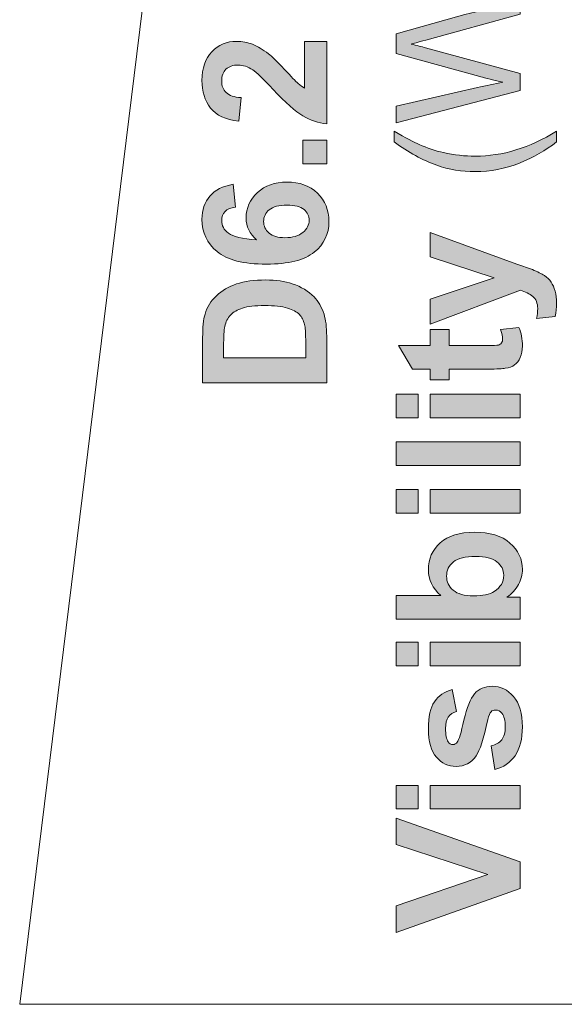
# Model space of a CAD drawing. Header units: millimetres. Extents: x 4 to 594, y -297 to -6.
# Tile 23 of 134: x 14 to 27, y -133 to -109. Entities that reach past the tile are written whole.
import ezdxf

# ---------------------------------------------------------------- set-up
doc = ezdxf.new("R2010")
doc.units = ezdxf.units.MM
doc.header["$MEASUREMENT"] = 0
doc.layers.add('Layer 1', color=7, linetype='Continuous', lineweight=0)

# ---------------------------------------------------------------- blocks, each defined once
blk = doc.blocks.new('Block_42')
at = {"layer": 'Layer 1', "true_color": 0x2c2a29, "transparency": 33554687}
h = blk.add_hatch(color=250, dxfattribs=at)
edge = h.paths.add_edge_path()
edge.add_spline(control_points=[(25.873, -110.399), (25.873, -110.399), (22.842, -111.19), (22.842, -111.19), (22.842, -111.19), (22.842, -110.777), (22.842, -110.777), (22.842, -110.777), (24.829, -110.327), (24.829, -110.327), (25.038, -110.278), (25.244, -110.235), (25.449, -110.198), (25.126, -110.119), (24.94, -110.073), (24.89, -110.059), (24.89, -110.059), (22.842, -109.492), (22.842, -109.492), (22.842, -109.492), (22.842, -109.013), (22.842, -109.013), (22.842, -109.013), (24.376, -108.583), (24.376, -108.583), (24.757, -108.477), (25.115, -108.399), (25.449, -108.348), (25.258, -108.309), (25.038, -108.258), (24.791, -108.195), (24.791, -108.195), (22.842, -107.726), (22.842, -107.726), (22.842, -107.726), (22.842, -107.327), (22.842, -107.327), (22.842, -107.327), (25.873, -108.149), (25.873, -108.149), (25.873, -108.149), (25.873, -108.536), (25.873, -108.536), (25.873, -108.536), (23.564, -109.166), (23.564, -109.166), (23.37, -109.219), (23.252, -109.251), (23.208, -109.263), (23.346, -109.297), (23.465, -109.328), (23.563, -109.354), (23.563, -109.354), (25.873, -109.984), (25.873, -109.984), (25.873, -109.984), (25.873, -110.399), (25.873, -110.399)], knot_values=[0, 0, 0, 0, 1, 1, 1, 2, 2, 2, 3, 3, 3, 4, 4, 4, 5, 5, 5, 6, 6, 6, 7, 7, 7, 8, 8, 8, 9, 9, 9, 10, 10, 10, 11, 11, 11, 12, 12, 12, 13, 13, 13, 14, 14, 14, 15, 15, 15, 16, 16, 16, 17, 17, 17, 18, 18, 18, 19, 19, 19, 19], degree=3, periodic=0)
h = blk.add_hatch(color=250, dxfattribs=at)
edge = h.paths.add_edge_path()
edge.add_spline(control_points=[(20.606, -109.197), (20.606, -109.197), (21.144, -109.197), (21.144, -109.197), (21.144, -109.197), (21.144, -111.214), (21.144, -111.214), (20.939, -111.193), (20.746, -111.127), (20.563, -111.018), (20.38, -110.909), (20.138, -110.693), (19.835, -110.371), (19.591, -110.112), (19.425, -109.953), (19.338, -109.894), (19.218, -109.816), (19.1, -109.776), (18.982, -109.776), (18.852, -109.776), (18.753, -109.81), (18.683, -109.879), (18.613, -109.948), (18.578, -110.043), (18.578, -110.164), (18.578, -110.284), (18.615, -110.379), (18.688, -110.45), (18.761, -110.521), (18.882, -110.561), (19.052, -110.573), (19.052, -110.573), (18.995, -111.147), (18.995, -111.147), (18.674, -111.113), (18.444, -111.006), (18.305, -110.826), (18.166, -110.645), (18.096, -110.42), (18.096, -110.15), (18.096, -109.853), (18.177, -109.62), (18.338, -109.451), (18.5, -109.282), (18.701, -109.197), (18.942, -109.197), (19.078, -109.197), (19.208, -109.221), (19.333, -109.27), (19.456, -109.318), (19.585, -109.395), (19.721, -109.5), (19.811, -109.57), (19.94, -109.696), (20.109, -109.878), (20.277, -110.06), (20.389, -110.176), (20.444, -110.224), (20.499, -110.273), (20.554, -110.312), (20.606, -110.342), (20.606, -110.342), (20.606, -109.197), (20.606, -109.197)], knot_values=[0, 0, 0, 0, 1, 1, 1, 2, 2, 2, 3, 3, 3, 4, 4, 4, 5, 5, 5, 6, 6, 6, 7, 7, 7, 8, 8, 8, 9, 9, 9, 10, 10, 10, 11, 11, 11, 12, 12, 12, 13, 13, 13, 14, 14, 14, 15, 15, 15, 16, 16, 16, 17, 17, 17, 18, 18, 18, 19, 19, 19, 20, 20, 20, 21, 21, 21, 21], degree=3, periodic=0)
for points in [[(21.144, -112.186), (20.564, -112.186), (20.564, -111.612), (21.144, -111.612)], [(25.873, -119.559), (22.842, -119.559), (22.842, -118.985), (25.873, -118.985)], [(25.873, -129.898), (22.842, -130.973), (22.842, -130.316), (25.086, -129.553), (22.842, -128.821), (22.842, -128.175), (25.873, -129.244)]]:
    blk.add_hatch(color=250, dxfattribs=at).paths.add_polyline_path(points)
h = blk.add_hatch(color=250, dxfattribs=at)
edge = h.paths.add_edge_path()
edge.add_spline(control_points=[(26.762, -111.655), (26.503, -111.858), (26.2, -112.03), (25.853, -112.17), (25.506, -112.311), (25.146, -112.381), (24.774, -112.381), (24.446, -112.381), (24.132, -112.328), (23.833, -112.223), (23.484, -112.1), (23.137, -111.911), (22.791, -111.655), (22.791, -111.655), (22.791, -111.391), (22.791, -111.391), (23.078, -111.556), (23.282, -111.666), (23.405, -111.719), (23.595, -111.802), (23.793, -111.868), (24, -111.915), (24.257, -111.974), (24.516, -112.003), (24.777, -112.003), (25.439, -112.003), (26.101, -111.799), (26.762, -111.391), (26.762, -111.391), (26.762, -111.655), (26.762, -111.655)], knot_values=[0, 0, 0, 0, 1, 1, 1, 2, 2, 2, 3, 3, 3, 4, 4, 4, 5, 5, 5, 6, 6, 6, 7, 7, 7, 8, 8, 8, 9, 9, 9, 10, 10, 10, 10], degree=3, periodic=0)
h = blk.add_hatch(color=250, dxfattribs=at)
edge = h.paths.add_edge_path()
edge.add_spline(control_points=[(20.123, -113.995), (20.313, -113.995), (20.459, -113.951), (20.562, -113.865), (20.665, -113.779), (20.716, -113.682), (20.716, -113.57), (20.716, -113.464), (20.674, -113.375), (20.59, -113.304), (20.505, -113.234), (20.367, -113.198), (20.175, -113.198), (19.977, -113.198), (19.833, -113.236), (19.74, -113.312), (19.649, -113.389), (19.603, -113.485), (19.603, -113.599), (19.603, -113.71), (19.646, -113.803), (19.735, -113.88), (19.822, -113.956), (19.952, -113.995), (20.123, -113.995)], knot_values=[0, 0, 0, 0, 1, 1, 1, 2, 2, 2, 3, 3, 3, 4, 4, 4, 5, 5, 5, 6, 6, 6, 7, 7, 7, 8, 8, 8, 8], degree=3, periodic=0)
edge = h.paths.add_edge_path()
edge.add_spline(control_points=[(18.855, -112.69), (18.855, -112.69), (18.917, -113.248), (18.917, -113.248), (18.801, -113.262), (18.716, -113.297), (18.661, -113.355), (18.606, -113.412), (18.578, -113.486), (18.578, -113.577), (18.578, -113.699), (18.633, -113.802), (18.743, -113.886), (18.853, -113.97), (19.083, -114.022), (19.431, -114.044), (19.261, -113.9), (19.175, -113.723), (19.175, -113.51), (19.175, -113.27), (19.268, -113.064), (19.452, -112.892), (19.638, -112.721), (19.877, -112.636), (20.169, -112.636), (20.48, -112.636), (20.729, -112.726), (20.917, -112.906), (21.105, -113.087), (21.199, -113.318), (21.199, -113.6), (21.199, -113.903), (21.079, -114.153), (20.841, -114.348), (20.603, -114.543), (20.212, -114.641), (19.669, -114.641), (19.112, -114.641), (18.711, -114.538), (18.465, -114.335), (18.218, -114.132), (18.096, -113.868), (18.096, -113.543), (18.096, -113.315), (18.161, -113.126), (18.29, -112.976), (18.42, -112.827), (18.608, -112.732), (18.855, -112.69), (18.855, -112.69), (18.855, -112.69), (18.855, -112.69)], knot_values=[0, 0, 0, 0, 1, 1, 1, 2, 2, 2, 3, 3, 3, 4, 4, 4, 5, 5, 5, 6, 6, 6, 7, 7, 7, 8, 8, 8, 9, 9, 9, 10, 10, 10, 11, 11, 11, 12, 12, 12, 13, 13, 13, 14, 14, 14, 15, 15, 15, 16, 16, 16, 17, 17, 17, 17], degree=3, periodic=0)
h = blk.add_hatch(color=250, dxfattribs=at)
edge = h.paths.add_edge_path()
edge.add_spline(control_points=[(23.676, -116.109), (23.676, -116.109), (23.676, -115.497), (23.676, -115.497), (23.676, -115.497), (25.234, -114.975), (25.234, -114.975), (25.234, -114.975), (23.676, -114.465), (23.676, -114.465), (23.676, -114.465), (23.676, -113.869), (23.676, -113.869), (23.676, -113.869), (25.79, -114.637), (25.79, -114.637), (25.79, -114.637), (26.172, -114.775), (26.172, -114.775), (26.3, -114.826), (26.397, -114.875), (26.465, -114.921), (26.532, -114.966), (26.587, -115.019), (26.629, -115.079), (26.671, -115.138), (26.703, -115.212), (26.727, -115.299), (26.75, -115.386), (26.762, -115.484), (26.762, -115.594), (26.762, -115.704), (26.75, -115.813), (26.727, -115.92), (26.727, -115.92), (26.274, -115.971), (26.274, -115.971), (26.291, -115.881), (26.301, -115.799), (26.301, -115.726), (26.301, -115.592), (26.261, -115.493), (26.181, -115.428), (26.102, -115.364), (26, -115.314), (25.877, -115.28), (25.877, -115.28), (23.676, -116.109), (23.676, -116.109)], knot_values=[0, 0, 0, 0, 1, 1, 1, 2, 2, 2, 3, 3, 3, 4, 4, 4, 5, 5, 5, 6, 6, 6, 7, 7, 7, 8, 8, 8, 9, 9, 9, 10, 10, 10, 11, 11, 11, 12, 12, 12, 13, 13, 13, 14, 14, 14, 15, 15, 15, 16, 16, 16, 16], degree=3, periodic=0)
h = blk.add_hatch(color=250, dxfattribs=at)
edge = h.paths.add_edge_path()
edge.add_spline(control_points=[(18.625, -116.931), (18.625, -116.931), (20.631, -116.931), (20.631, -116.931), (20.631, -116.931), (20.631, -116.48), (20.631, -116.48), (20.631, -116.312), (20.622, -116.19), (20.603, -116.115), (20.578, -116.017), (20.535, -115.936), (20.476, -115.871), (20.417, -115.806), (20.32, -115.754), (20.184, -115.713), (20.049, -115.672), (19.863, -115.652), (19.629, -115.652), (19.395, -115.652), (19.215, -115.672), (19.09, -115.713), (18.964, -115.754), (18.867, -115.811), (18.796, -115.885), (18.726, -115.958), (18.678, -116.051), (18.654, -116.164), (18.635, -116.248), (18.625, -116.414), (18.625, -116.66), (18.625, -116.66), (18.625, -116.931), (18.625, -116.931)], knot_values=[0, 0, 0, 0, 1, 1, 1, 2, 2, 2, 3, 3, 3, 4, 4, 4, 5, 5, 5, 6, 6, 6, 7, 7, 7, 8, 8, 8, 9, 9, 9, 10, 10, 10, 11, 11, 11, 11], degree=3, periodic=0)
edge = h.paths.add_edge_path()
edge.add_spline(control_points=[(18.113, -117.539), (18.113, -117.539), (18.113, -116.433), (18.113, -116.433), (18.113, -116.184), (18.132, -115.994), (18.171, -115.863), (18.223, -115.688), (18.316, -115.537), (18.45, -115.412), (18.583, -115.286), (18.747, -115.191), (18.941, -115.125), (19.134, -115.06), (19.373, -115.027), (19.657, -115.027), (19.907, -115.027), (20.121, -115.058), (20.302, -115.119), (20.523, -115.194), (20.701, -115.301), (20.837, -115.44), (20.941, -115.545), (21.022, -115.687), (21.079, -115.865), (21.122, -115.999), (21.144, -116.177), (21.144, -116.4), (21.144, -116.4), (21.144, -117.539), (21.144, -117.539), (21.144, -117.539), (18.113, -117.539), (18.113, -117.539), (18.113, -117.539), (18.113, -117.539), (18.113, -117.539)], knot_values=[0, 0, 0, 0, 1, 1, 1, 2, 2, 2, 3, 3, 3, 4, 4, 4, 5, 5, 5, 6, 6, 6, 7, 7, 7, 8, 8, 8, 9, 9, 9, 10, 10, 10, 11, 11, 11, 12, 12, 12, 12], degree=3, periodic=0)
h = blk.add_hatch(color=250, dxfattribs=at)
edge = h.paths.add_edge_path()
edge.add_spline(control_points=[(23.676, -116.235), (23.676, -116.235), (24.137, -116.235), (24.137, -116.235), (24.137, -116.235), (24.137, -116.629), (24.137, -116.629), (24.137, -116.629), (25.027, -116.629), (25.027, -116.629), (25.208, -116.629), (25.313, -116.625), (25.342, -116.618), (25.372, -116.61), (25.397, -116.593), (25.416, -116.566), (25.435, -116.54), (25.445, -116.507), (25.445, -116.469), (25.445, -116.415), (25.427, -116.338), (25.39, -116.237), (25.39, -116.237), (25.841, -116.189), (25.841, -116.189), (25.899, -116.322), (25.928, -116.473), (25.928, -116.642), (25.928, -116.746), (25.91, -116.839), (25.875, -116.922), (25.84, -117.005), (25.794, -117.066), (25.738, -117.104), (25.682, -117.144), (25.606, -117.17), (25.51, -117.185), (25.443, -117.197), (25.306, -117.204), (25.099, -117.204), (25.099, -117.204), (24.137, -117.204), (24.137, -117.204), (24.137, -117.204), (24.137, -117.468), (24.137, -117.468), (24.137, -117.468), (23.676, -117.468), (23.676, -117.468), (23.676, -117.468), (23.676, -117.204), (23.676, -117.204), (23.676, -117.204), (23.24, -117.204), (23.24, -117.204), (23.24, -117.204), (22.897, -116.629), (22.897, -116.629), (22.897, -116.629), (23.676, -116.629), (23.676, -116.629), (23.676, -116.629), (23.676, -116.235), (23.676, -116.235)], knot_values=[0, 0, 0, 0, 1, 1, 1, 2, 2, 2, 3, 3, 3, 4, 4, 4, 5, 5, 5, 6, 6, 6, 7, 7, 7, 8, 8, 8, 9, 9, 9, 10, 10, 10, 11, 11, 11, 12, 12, 12, 13, 13, 13, 14, 14, 14, 15, 15, 15, 16, 16, 16, 17, 17, 17, 18, 18, 18, 19, 19, 19, 20, 20, 20, 21, 21, 21, 21], degree=3, periodic=0)
h = blk.add_hatch(color=250, dxfattribs=at)
edge = h.paths.add_edge_path()
edge.add_spline(control_points=[(25.873, -118.394), (25.873, -118.394), (23.676, -118.394), (23.676, -118.394), (23.676, -118.394), (23.676, -117.819), (23.676, -117.819), (23.676, -117.819), (25.873, -117.819), (25.873, -117.819), (25.873, -117.819), (25.873, -118.394), (25.873, -118.394)], knot_values=[0, 0, 0, 0, 1, 1, 1, 2, 2, 2, 3, 3, 3, 4, 4, 4, 4], degree=3, periodic=0)
edge = h.paths.add_edge_path()
edge.add_spline(control_points=[(23.38, -118.394), (23.38, -118.394), (22.842, -118.394), (22.842, -118.394), (22.842, -118.394), (22.842, -117.819), (22.842, -117.819), (22.842, -117.819), (23.38, -117.819), (23.38, -117.819), (23.38, -117.819), (23.38, -118.394), (23.38, -118.394), (23.38, -118.394), (23.38, -118.394), (23.38, -118.394)], knot_values=[0, 0, 0, 0, 1, 1, 1, 2, 2, 2, 3, 3, 3, 4, 4, 4, 5, 5, 5, 5], degree=3, periodic=0)
h = blk.add_hatch(color=250, dxfattribs=at)
edge = h.paths.add_edge_path()
edge.add_spline(control_points=[(25.873, -120.724), (25.873, -120.724), (23.676, -120.724), (23.676, -120.724), (23.676, -120.724), (23.676, -120.15), (23.676, -120.15), (23.676, -120.15), (25.873, -120.15), (25.873, -120.15), (25.873, -120.15), (25.873, -120.724), (25.873, -120.724)], knot_values=[0, 0, 0, 0, 1, 1, 1, 2, 2, 2, 3, 3, 3, 4, 4, 4, 4], degree=3, periodic=0)
edge = h.paths.add_edge_path()
edge.add_spline(control_points=[(23.38, -120.724), (23.38, -120.724), (22.842, -120.724), (22.842, -120.724), (22.842, -120.724), (22.842, -120.15), (22.842, -120.15), (22.842, -120.15), (23.38, -120.15), (23.38, -120.15), (23.38, -120.15), (23.38, -120.724), (23.38, -120.724), (23.38, -120.724), (23.38, -120.724), (23.38, -120.724)], knot_values=[0, 0, 0, 0, 1, 1, 1, 2, 2, 2, 3, 3, 3, 4, 4, 4, 5, 5, 5, 5], degree=3, periodic=0)
h = blk.add_hatch(color=250, dxfattribs=at)
edge = h.paths.add_edge_path()
edge.add_spline(control_points=[(24.732, -122.745), (24.96, -122.745), (25.129, -122.709), (25.238, -122.638), (25.393, -122.538), (25.471, -122.406), (25.471, -122.24), (25.471, -122.113), (25.416, -122.005), (25.306, -121.915), (25.196, -121.825), (25.022, -121.78), (24.786, -121.78), (24.534, -121.78), (24.352, -121.826), (24.241, -121.916), (24.13, -122.006), (24.074, -122.122), (24.074, -122.263), (24.074, -122.401), (24.128, -122.516), (24.237, -122.607), (24.345, -122.699), (24.511, -122.745), (24.732, -122.745)], knot_values=[0, 0, 0, 0, 1, 1, 1, 2, 2, 2, 3, 3, 3, 4, 4, 4, 5, 5, 5, 6, 6, 6, 7, 7, 7, 8, 8, 8, 8], degree=3, periodic=0)
edge = h.paths.add_edge_path()
edge.add_spline(control_points=[(25.873, -123.311), (25.873, -123.311), (22.842, -123.311), (22.842, -123.311), (22.842, -123.311), (22.842, -122.737), (22.842, -122.737), (22.842, -122.737), (23.935, -122.737), (23.935, -122.737), (23.732, -122.559), (23.629, -122.349), (23.629, -122.106), (23.629, -121.841), (23.726, -121.622), (23.92, -121.449), (24.114, -121.276), (24.393, -121.189), (24.756, -121.189), (25.131, -121.189), (25.421, -121.277), (25.624, -121.454), (25.826, -121.631), (25.928, -121.846), (25.928, -122.098), (25.928, -122.223), (25.896, -122.345), (25.831, -122.466), (25.766, -122.587), (25.673, -122.691), (25.551, -122.779), (25.551, -122.779), (25.873, -122.779), (25.873, -122.779), (25.873, -122.779), (25.873, -123.311), (25.873, -123.311), (25.873, -123.311), (25.873, -123.311), (25.873, -123.311)], knot_values=[0, 0, 0, 0, 1, 1, 1, 2, 2, 2, 3, 3, 3, 4, 4, 4, 5, 5, 5, 6, 6, 6, 7, 7, 7, 8, 8, 8, 9, 9, 9, 10, 10, 10, 11, 11, 11, 12, 12, 12, 13, 13, 13, 13], degree=3, periodic=0)
h = blk.add_hatch(color=250, dxfattribs=at)
edge = h.paths.add_edge_path()
edge.add_spline(control_points=[(25.873, -124.451), (25.873, -124.451), (23.676, -124.451), (23.676, -124.451), (23.676, -124.451), (23.676, -123.877), (23.676, -123.877), (23.676, -123.877), (25.873, -123.877), (25.873, -123.877), (25.873, -123.877), (25.873, -124.451), (25.873, -124.451)], knot_values=[0, 0, 0, 0, 1, 1, 1, 2, 2, 2, 3, 3, 3, 4, 4, 4, 4], degree=3, periodic=0)
edge = h.paths.add_edge_path()
edge.add_spline(control_points=[(23.38, -124.451), (23.38, -124.451), (22.842, -124.451), (22.842, -124.451), (22.842, -124.451), (22.842, -123.877), (22.842, -123.877), (22.842, -123.877), (23.38, -123.877), (23.38, -123.877), (23.38, -123.877), (23.38, -124.451), (23.38, -124.451), (23.38, -124.451), (23.38, -124.451), (23.38, -124.451)], knot_values=[0, 0, 0, 0, 1, 1, 1, 2, 2, 2, 3, 3, 3, 4, 4, 4, 5, 5, 5, 5], degree=3, periodic=0)
h = blk.add_hatch(color=250, dxfattribs=at)
edge = h.paths.add_edge_path()
edge.add_spline(control_points=[(25.255, -126.989), (25.255, -126.989), (25.166, -126.41), (25.166, -126.41), (25.278, -126.386), (25.363, -126.336), (25.421, -126.261), (25.48, -126.186), (25.509, -126.081), (25.509, -125.946), (25.509, -125.797), (25.481, -125.685), (25.426, -125.61), (25.388, -125.559), (25.335, -125.534), (25.27, -125.534), (25.227, -125.534), (25.19, -125.548), (25.161, -125.575), (25.134, -125.604), (25.107, -125.668), (25.084, -125.767), (24.98, -126.232), (24.886, -126.527), (24.801, -126.651), (24.681, -126.824), (24.516, -126.91), (24.305, -126.91), (24.114, -126.91), (23.954, -126.835), (23.824, -126.686), (23.694, -126.537), (23.629, -126.306), (23.629, -125.994), (23.629, -125.696), (23.679, -125.475), (23.777, -125.33), (23.876, -125.185), (24.021, -125.085), (24.213, -125.031), (24.213, -125.031), (24.315, -125.572), (24.315, -125.572), (24.229, -125.595), (24.163, -125.639), (24.117, -125.705), (24.071, -125.769), (24.048, -125.862), (24.048, -125.983), (24.048, -126.136), (24.07, -126.245), (24.113, -126.311), (24.143, -126.355), (24.182, -126.377), (24.23, -126.377), (24.272, -126.377), (24.307, -126.358), (24.336, -126.32), (24.375, -126.267), (24.429, -126.088), (24.5, -125.78), (24.571, -125.472), (24.657, -125.258), (24.759, -125.136), (24.862, -125.015), (25.007, -124.955), (25.191, -124.955), (25.392, -124.955), (25.566, -125.038), (25.711, -125.206), (25.855, -125.372), (25.928, -125.619), (25.928, -125.946), (25.928, -126.242), (25.867, -126.477), (25.747, -126.65), (25.626, -126.823), (25.462, -126.936), (25.255, -126.989)], knot_values=[0, 0, 0, 0, 1, 1, 1, 2, 2, 2, 3, 3, 3, 4, 4, 4, 5, 5, 5, 6, 6, 6, 7, 7, 7, 8, 8, 8, 9, 9, 9, 10, 10, 10, 11, 11, 11, 12, 12, 12, 13, 13, 13, 14, 14, 14, 15, 15, 15, 16, 16, 16, 17, 17, 17, 18, 18, 18, 19, 19, 19, 20, 20, 20, 21, 21, 21, 22, 22, 22, 23, 23, 23, 24, 24, 24, 25, 25, 25, 26, 26, 26, 26], degree=3, periodic=0)
h = blk.add_hatch(color=250, dxfattribs=at)
edge = h.paths.add_edge_path()
edge.add_spline(control_points=[(25.873, -127.949), (25.873, -127.949), (23.676, -127.949), (23.676, -127.949), (23.676, -127.949), (23.676, -127.374), (23.676, -127.374), (23.676, -127.374), (25.873, -127.374), (25.873, -127.374), (25.873, -127.374), (25.873, -127.949), (25.873, -127.949)], knot_values=[0, 0, 0, 0, 1, 1, 1, 2, 2, 2, 3, 3, 3, 4, 4, 4, 4], degree=3, periodic=0)
edge = h.paths.add_edge_path()
edge.add_spline(control_points=[(23.38, -127.949), (23.38, -127.949), (22.842, -127.949), (22.842, -127.949), (22.842, -127.949), (22.842, -127.374), (22.842, -127.374), (22.842, -127.374), (23.38, -127.374), (23.38, -127.374), (23.38, -127.374), (23.38, -127.949), (23.38, -127.949), (23.38, -127.949), (23.38, -127.949), (23.38, -127.949)], knot_values=[0, 0, 0, 0, 1, 1, 1, 2, 2, 2, 3, 3, 3, 4, 4, 4, 5, 5, 5, 5], degree=3, periodic=0)
at = {"layer": 'Layer 1'}
for points in [[(21.144, -112.186), (20.564, -112.186), (20.564, -111.612), (21.144, -111.612)], [(25.873, -119.559), (22.842, -119.559), (22.842, -118.985), (25.873, -118.985)], [(25.873, -129.898), (22.842, -130.973), (22.842, -130.316), (25.086, -129.553), (22.842, -128.821), (22.842, -128.175), (25.873, -129.244)]]:
    blk.add_lwpolyline(points, close=True, dxfattribs=at)
at = {"layer": 'Layer 1', "color": 240, "lineweight": 0, "true_color": 0xed2224}
for points in [[(19.034, -88.926), (19.034, -88.926), (13.641, -132.724), (13.641, -132.724)], [(13.641, -132.724), (13.641, -132.724), (43.641, -132.724), (43.641, -132.724)]]:
    blk.add_open_spline(points, degree=3, dxfattribs=at)
at = {"layer": 'Layer 1'}
for points, knots in [([(25.873, -110.399), (25.873, -110.399), (22.842, -111.19), (22.842, -111.19), (22.842, -111.19), (22.842, -110.777), (22.842, -110.777), (22.842, -110.777), (24.829, -110.327), (24.829, -110.327), (25.038, -110.278), (25.244, -110.235), (25.449, -110.198), (25.126, -110.119), (24.94, -110.073), (24.89, -110.059), (24.89, -110.059), (22.842, -109.492), (22.842, -109.492), (22.842, -109.492), (22.842, -109.013), (22.842, -109.013), (22.842, -109.013), (24.376, -108.583), (24.376, -108.583), (24.757, -108.477), (25.115, -108.399), (25.449, -108.348), (25.258, -108.309), (25.038, -108.258), (24.791, -108.195), (24.791, -108.195), (22.842, -107.726), (22.842, -107.726), (22.842, -107.726), (22.842, -107.327), (22.842, -107.327), (22.842, -107.327), (25.873, -108.149), (25.873, -108.149), (25.873, -108.149), (25.873, -108.536), (25.873, -108.536), (25.873, -108.536), (23.564, -109.166), (23.564, -109.166), (23.37, -109.219), (23.252, -109.251), (23.208, -109.263), (23.346, -109.297), (23.465, -109.328), (23.563, -109.354), (23.563, -109.354), (25.873, -109.984), (25.873, -109.984), (25.873, -109.984), (25.873, -110.399), (25.873, -110.399)], [0, 0, 0, 0, 1, 1, 1, 2, 2, 2, 3, 3, 3, 4, 4, 4, 5, 5, 5, 6, 6, 6, 7, 7, 7, 8, 8, 8, 9, 9, 9, 10, 10, 10, 11, 11, 11, 12, 12, 12, 13, 13, 13, 14, 14, 14, 15, 15, 15, 16, 16, 16, 17, 17, 17, 18, 18, 18, 19, 19, 19, 19]), ([(20.606, -109.197), (20.606, -109.197), (21.144, -109.197), (21.144, -109.197), (21.144, -109.197), (21.144, -111.214), (21.144, -111.214), (20.939, -111.193), (20.746, -111.127), (20.563, -111.018), (20.38, -110.909), (20.138, -110.693), (19.835, -110.371), (19.591, -110.112), (19.425, -109.953), (19.338, -109.894), (19.218, -109.816), (19.1, -109.776), (18.982, -109.776), (18.852, -109.776), (18.753, -109.81), (18.683, -109.879), (18.613, -109.948), (18.578, -110.043), (18.578, -110.164), (18.578, -110.284), (18.615, -110.379), (18.688, -110.45), (18.761, -110.521), (18.882, -110.561), (19.052, -110.573), (19.052, -110.573), (18.995, -111.147), (18.995, -111.147), (18.674, -111.113), (18.444, -111.006), (18.305, -110.826), (18.166, -110.645), (18.096, -110.42), (18.096, -110.15), (18.096, -109.853), (18.177, -109.62), (18.338, -109.451), (18.5, -109.282), (18.701, -109.197), (18.942, -109.197), (19.078, -109.197), (19.208, -109.221), (19.333, -109.27), (19.456, -109.318), (19.585, -109.395), (19.721, -109.5), (19.811, -109.57), (19.94, -109.696), (20.109, -109.878), (20.277, -110.06), (20.389, -110.176), (20.444, -110.224), (20.499, -110.273), (20.554, -110.312), (20.606, -110.342), (20.606, -110.342), (20.606, -109.197), (20.606, -109.197)], [0, 0, 0, 0, 1, 1, 1, 2, 2, 2, 3, 3, 3, 4, 4, 4, 5, 5, 5, 6, 6, 6, 7, 7, 7, 8, 8, 8, 9, 9, 9, 10, 10, 10, 11, 11, 11, 12, 12, 12, 13, 13, 13, 14, 14, 14, 15, 15, 15, 16, 16, 16, 17, 17, 17, 18, 18, 18, 19, 19, 19, 20, 20, 20, 21, 21, 21, 21]), ([(26.762, -111.655), (26.503, -111.858), (26.2, -112.03), (25.853, -112.17), (25.506, -112.311), (25.146, -112.381), (24.774, -112.381), (24.446, -112.381), (24.132, -112.328), (23.833, -112.223), (23.484, -112.1), (23.137, -111.911), (22.791, -111.655), (22.791, -111.655), (22.791, -111.391), (22.791, -111.391), (23.078, -111.556), (23.282, -111.666), (23.405, -111.719), (23.595, -111.802), (23.793, -111.868), (24, -111.915), (24.257, -111.974), (24.516, -112.003), (24.777, -112.003), (25.439, -112.003), (26.101, -111.799), (26.762, -111.391), (26.762, -111.391), (26.762, -111.655), (26.762, -111.655)], [0, 0, 0, 0, 1, 1, 1, 2, 2, 2, 3, 3, 3, 4, 4, 4, 5, 5, 5, 6, 6, 6, 7, 7, 7, 8, 8, 8, 9, 9, 9, 10, 10, 10, 10]), ([(18.855, -112.69), (18.855, -112.69), (18.917, -113.248), (18.917, -113.248), (18.801, -113.262), (18.716, -113.297), (18.661, -113.355), (18.606, -113.412), (18.578, -113.486), (18.578, -113.577), (18.578, -113.699), (18.633, -113.802), (18.743, -113.886), (18.853, -113.97), (19.083, -114.022), (19.431, -114.044), (19.261, -113.9), (19.175, -113.723), (19.175, -113.51), (19.175, -113.27), (19.268, -113.064), (19.452, -112.892), (19.638, -112.721), (19.877, -112.636), (20.169, -112.636), (20.48, -112.636), (20.729, -112.726), (20.917, -112.906), (21.105, -113.087), (21.199, -113.318), (21.199, -113.6), (21.199, -113.903), (21.079, -114.153), (20.841, -114.348), (20.603, -114.543), (20.212, -114.641), (19.669, -114.641), (19.112, -114.641), (18.711, -114.538), (18.465, -114.335), (18.218, -114.132), (18.096, -113.868), (18.096, -113.543), (18.096, -113.315), (18.161, -113.126), (18.29, -112.976), (18.42, -112.827), (18.608, -112.732), (18.855, -112.69), (18.855, -112.69), (18.855, -112.69), (18.855, -112.69)], [0, 0, 0, 0, 1, 1, 1, 2, 2, 2, 3, 3, 3, 4, 4, 4, 5, 5, 5, 6, 6, 6, 7, 7, 7, 8, 8, 8, 9, 9, 9, 10, 10, 10, 11, 11, 11, 12, 12, 12, 13, 13, 13, 14, 14, 14, 15, 15, 15, 16, 16, 16, 17, 17, 17, 17]), ([(20.123, -113.995), (20.313, -113.995), (20.459, -113.951), (20.562, -113.865), (20.665, -113.779), (20.716, -113.682), (20.716, -113.57), (20.716, -113.464), (20.674, -113.375), (20.59, -113.304), (20.505, -113.234), (20.367, -113.198), (20.175, -113.198), (19.977, -113.198), (19.833, -113.236), (19.74, -113.312), (19.649, -113.389), (19.603, -113.485), (19.603, -113.599), (19.603, -113.71), (19.646, -113.803), (19.735, -113.88), (19.822, -113.956), (19.952, -113.995), (20.123, -113.995)], [0, 0, 0, 0, 1, 1, 1, 2, 2, 2, 3, 3, 3, 4, 4, 4, 5, 5, 5, 6, 6, 6, 7, 7, 7, 8, 8, 8, 8]), ([(23.676, -116.109), (23.676, -116.109), (23.676, -115.497), (23.676, -115.497), (23.676, -115.497), (25.234, -114.975), (25.234, -114.975), (25.234, -114.975), (23.676, -114.465), (23.676, -114.465), (23.676, -114.465), (23.676, -113.869), (23.676, -113.869), (23.676, -113.869), (25.79, -114.637), (25.79, -114.637), (25.79, -114.637), (26.172, -114.775), (26.172, -114.775), (26.3, -114.826), (26.397, -114.875), (26.465, -114.921), (26.532, -114.966), (26.587, -115.019), (26.629, -115.079), (26.671, -115.138), (26.703, -115.212), (26.727, -115.299), (26.75, -115.386), (26.762, -115.484), (26.762, -115.594), (26.762, -115.704), (26.75, -115.813), (26.727, -115.92), (26.727, -115.92), (26.274, -115.971), (26.274, -115.971), (26.291, -115.881), (26.301, -115.799), (26.301, -115.726), (26.301, -115.592), (26.261, -115.493), (26.181, -115.428), (26.102, -115.364), (26, -115.314), (25.877, -115.28), (25.877, -115.28), (23.676, -116.109), (23.676, -116.109)], [0, 0, 0, 0, 1, 1, 1, 2, 2, 2, 3, 3, 3, 4, 4, 4, 5, 5, 5, 6, 6, 6, 7, 7, 7, 8, 8, 8, 9, 9, 9, 10, 10, 10, 11, 11, 11, 12, 12, 12, 13, 13, 13, 14, 14, 14, 15, 15, 15, 16, 16, 16, 16]), ([(18.113, -117.539), (18.113, -117.539), (18.113, -116.433), (18.113, -116.433), (18.113, -116.184), (18.132, -115.994), (18.171, -115.863), (18.223, -115.688), (18.316, -115.537), (18.45, -115.412), (18.583, -115.286), (18.747, -115.191), (18.941, -115.125), (19.134, -115.06), (19.373, -115.027), (19.657, -115.027), (19.907, -115.027), (20.121, -115.058), (20.302, -115.119), (20.523, -115.194), (20.701, -115.301), (20.837, -115.44), (20.941, -115.545), (21.022, -115.687), (21.079, -115.865), (21.122, -115.999), (21.144, -116.177), (21.144, -116.4), (21.144, -116.4), (21.144, -117.539), (21.144, -117.539), (21.144, -117.539), (18.113, -117.539), (18.113, -117.539), (18.113, -117.539), (18.113, -117.539), (18.113, -117.539)], [0, 0, 0, 0, 1, 1, 1, 2, 2, 2, 3, 3, 3, 4, 4, 4, 5, 5, 5, 6, 6, 6, 7, 7, 7, 8, 8, 8, 9, 9, 9, 10, 10, 10, 11, 11, 11, 12, 12, 12, 12]), ([(18.625, -116.931), (18.625, -116.931), (20.631, -116.931), (20.631, -116.931), (20.631, -116.931), (20.631, -116.48), (20.631, -116.48), (20.631, -116.312), (20.622, -116.19), (20.603, -116.115), (20.578, -116.017), (20.535, -115.936), (20.476, -115.871), (20.417, -115.806), (20.32, -115.754), (20.184, -115.713), (20.049, -115.672), (19.863, -115.652), (19.629, -115.652), (19.395, -115.652), (19.215, -115.672), (19.09, -115.713), (18.964, -115.754), (18.867, -115.811), (18.796, -115.885), (18.726, -115.958), (18.678, -116.051), (18.654, -116.164), (18.635, -116.248), (18.625, -116.414), (18.625, -116.66), (18.625, -116.66), (18.625, -116.931), (18.625, -116.931)], [0, 0, 0, 0, 1, 1, 1, 2, 2, 2, 3, 3, 3, 4, 4, 4, 5, 5, 5, 6, 6, 6, 7, 7, 7, 8, 8, 8, 9, 9, 9, 10, 10, 10, 11, 11, 11, 11]), ([(23.676, -116.235), (23.676, -116.235), (24.137, -116.235), (24.137, -116.235), (24.137, -116.235), (24.137, -116.629), (24.137, -116.629), (24.137, -116.629), (25.027, -116.629), (25.027, -116.629), (25.208, -116.629), (25.313, -116.625), (25.342, -116.618), (25.372, -116.61), (25.397, -116.593), (25.416, -116.566), (25.435, -116.54), (25.445, -116.507), (25.445, -116.469), (25.445, -116.415), (25.427, -116.338), (25.39, -116.237), (25.39, -116.237), (25.841, -116.189), (25.841, -116.189), (25.899, -116.322), (25.928, -116.473), (25.928, -116.642), (25.928, -116.746), (25.91, -116.839), (25.875, -116.922), (25.84, -117.005), (25.794, -117.066), (25.738, -117.104), (25.682, -117.144), (25.606, -117.17), (25.51, -117.185), (25.443, -117.197), (25.306, -117.204), (25.099, -117.204), (25.099, -117.204), (24.137, -117.204), (24.137, -117.204), (24.137, -117.204), (24.137, -117.468), (24.137, -117.468), (24.137, -117.468), (23.676, -117.468), (23.676, -117.468), (23.676, -117.468), (23.676, -117.204), (23.676, -117.204), (23.676, -117.204), (23.24, -117.204), (23.24, -117.204), (23.24, -117.204), (22.897, -116.629), (22.897, -116.629), (22.897, -116.629), (23.676, -116.629), (23.676, -116.629), (23.676, -116.629), (23.676, -116.235), (23.676, -116.235)], [0, 0, 0, 0, 1, 1, 1, 2, 2, 2, 3, 3, 3, 4, 4, 4, 5, 5, 5, 6, 6, 6, 7, 7, 7, 8, 8, 8, 9, 9, 9, 10, 10, 10, 11, 11, 11, 12, 12, 12, 13, 13, 13, 14, 14, 14, 15, 15, 15, 16, 16, 16, 17, 17, 17, 18, 18, 18, 19, 19, 19, 20, 20, 20, 21, 21, 21, 21]), ([(23.38, -118.394), (23.38, -118.394), (22.842, -118.394), (22.842, -118.394), (22.842, -118.394), (22.842, -117.819), (22.842, -117.819), (22.842, -117.819), (23.38, -117.819), (23.38, -117.819), (23.38, -117.819), (23.38, -118.394), (23.38, -118.394), (23.38, -118.394), (23.38, -118.394), (23.38, -118.394)], [0, 0, 0, 0, 1, 1, 1, 2, 2, 2, 3, 3, 3, 4, 4, 4, 5, 5, 5, 5]), ([(25.873, -118.394), (25.873, -118.394), (23.676, -118.394), (23.676, -118.394), (23.676, -118.394), (23.676, -117.819), (23.676, -117.819), (23.676, -117.819), (25.873, -117.819), (25.873, -117.819), (25.873, -117.819), (25.873, -118.394), (25.873, -118.394)], [0, 0, 0, 0, 1, 1, 1, 2, 2, 2, 3, 3, 3, 4, 4, 4, 4]), ([(23.38, -120.724), (23.38, -120.724), (22.842, -120.724), (22.842, -120.724), (22.842, -120.724), (22.842, -120.15), (22.842, -120.15), (22.842, -120.15), (23.38, -120.15), (23.38, -120.15), (23.38, -120.15), (23.38, -120.724), (23.38, -120.724), (23.38, -120.724), (23.38, -120.724), (23.38, -120.724)], [0, 0, 0, 0, 1, 1, 1, 2, 2, 2, 3, 3, 3, 4, 4, 4, 5, 5, 5, 5]), ([(25.873, -120.724), (25.873, -120.724), (23.676, -120.724), (23.676, -120.724), (23.676, -120.724), (23.676, -120.15), (23.676, -120.15), (23.676, -120.15), (25.873, -120.15), (25.873, -120.15), (25.873, -120.15), (25.873, -120.724), (25.873, -120.724)], [0, 0, 0, 0, 1, 1, 1, 2, 2, 2, 3, 3, 3, 4, 4, 4, 4]), ([(25.873, -123.311), (25.873, -123.311), (22.842, -123.311), (22.842, -123.311), (22.842, -123.311), (22.842, -122.737), (22.842, -122.737), (22.842, -122.737), (23.935, -122.737), (23.935, -122.737), (23.732, -122.559), (23.629, -122.349), (23.629, -122.106), (23.629, -121.841), (23.726, -121.622), (23.92, -121.449), (24.114, -121.276), (24.393, -121.189), (24.756, -121.189), (25.131, -121.189), (25.421, -121.277), (25.624, -121.454), (25.826, -121.631), (25.928, -121.846), (25.928, -122.098), (25.928, -122.223), (25.896, -122.345), (25.831, -122.466), (25.766, -122.587), (25.673, -122.691), (25.551, -122.779), (25.551, -122.779), (25.873, -122.779), (25.873, -122.779), (25.873, -122.779), (25.873, -123.311), (25.873, -123.311), (25.873, -123.311), (25.873, -123.311), (25.873, -123.311)], [0, 0, 0, 0, 1, 1, 1, 2, 2, 2, 3, 3, 3, 4, 4, 4, 5, 5, 5, 6, 6, 6, 7, 7, 7, 8, 8, 8, 9, 9, 9, 10, 10, 10, 11, 11, 11, 12, 12, 12, 13, 13, 13, 13]), ([(24.732, -122.745), (24.96, -122.745), (25.129, -122.709), (25.238, -122.638), (25.393, -122.538), (25.471, -122.406), (25.471, -122.24), (25.471, -122.113), (25.416, -122.005), (25.306, -121.915), (25.196, -121.825), (25.022, -121.78), (24.786, -121.78), (24.534, -121.78), (24.352, -121.826), (24.241, -121.916), (24.13, -122.006), (24.074, -122.122), (24.074, -122.263), (24.074, -122.401), (24.128, -122.516), (24.237, -122.607), (24.345, -122.699), (24.511, -122.745), (24.732, -122.745)], [0, 0, 0, 0, 1, 1, 1, 2, 2, 2, 3, 3, 3, 4, 4, 4, 5, 5, 5, 6, 6, 6, 7, 7, 7, 8, 8, 8, 8]), ([(23.38, -124.451), (23.38, -124.451), (22.842, -124.451), (22.842, -124.451), (22.842, -124.451), (22.842, -123.877), (22.842, -123.877), (22.842, -123.877), (23.38, -123.877), (23.38, -123.877), (23.38, -123.877), (23.38, -124.451), (23.38, -124.451), (23.38, -124.451), (23.38, -124.451), (23.38, -124.451)], [0, 0, 0, 0, 1, 1, 1, 2, 2, 2, 3, 3, 3, 4, 4, 4, 5, 5, 5, 5]), ([(25.873, -124.451), (25.873, -124.451), (23.676, -124.451), (23.676, -124.451), (23.676, -124.451), (23.676, -123.877), (23.676, -123.877), (23.676, -123.877), (25.873, -123.877), (25.873, -123.877), (25.873, -123.877), (25.873, -124.451), (25.873, -124.451)], [0, 0, 0, 0, 1, 1, 1, 2, 2, 2, 3, 3, 3, 4, 4, 4, 4]), ([(25.255, -126.989), (25.255, -126.989), (25.166, -126.41), (25.166, -126.41), (25.278, -126.386), (25.363, -126.336), (25.421, -126.261), (25.48, -126.186), (25.509, -126.081), (25.509, -125.946), (25.509, -125.797), (25.481, -125.685), (25.426, -125.61), (25.388, -125.559), (25.335, -125.534), (25.27, -125.534), (25.227, -125.534), (25.19, -125.548), (25.161, -125.575), (25.134, -125.604), (25.107, -125.668), (25.084, -125.767), (24.98, -126.232), (24.886, -126.527), (24.801, -126.651), (24.681, -126.824), (24.516, -126.91), (24.305, -126.91), (24.114, -126.91), (23.954, -126.835), (23.824, -126.686), (23.694, -126.537), (23.629, -126.306), (23.629, -125.994), (23.629, -125.696), (23.679, -125.475), (23.777, -125.33), (23.876, -125.185), (24.021, -125.085), (24.213, -125.031), (24.213, -125.031), (24.315, -125.572), (24.315, -125.572), (24.229, -125.595), (24.163, -125.639), (24.117, -125.705), (24.071, -125.769), (24.048, -125.862), (24.048, -125.983), (24.048, -126.136), (24.07, -126.245), (24.113, -126.311), (24.143, -126.355), (24.182, -126.377), (24.23, -126.377), (24.272, -126.377), (24.307, -126.358), (24.336, -126.32), (24.375, -126.267), (24.429, -126.088), (24.5, -125.78), (24.571, -125.472), (24.657, -125.258), (24.759, -125.136), (24.862, -125.015), (25.007, -124.955), (25.191, -124.955), (25.392, -124.955), (25.566, -125.038), (25.711, -125.206), (25.855, -125.372), (25.928, -125.619), (25.928, -125.946), (25.928, -126.242), (25.867, -126.477), (25.747, -126.65), (25.626, -126.823), (25.462, -126.936), (25.255, -126.989)], [0, 0, 0, 0, 1, 1, 1, 2, 2, 2, 3, 3, 3, 4, 4, 4, 5, 5, 5, 6, 6, 6, 7, 7, 7, 8, 8, 8, 9, 9, 9, 10, 10, 10, 11, 11, 11, 12, 12, 12, 13, 13, 13, 14, 14, 14, 15, 15, 15, 16, 16, 16, 17, 17, 17, 18, 18, 18, 19, 19, 19, 20, 20, 20, 21, 21, 21, 22, 22, 22, 23, 23, 23, 24, 24, 24, 25, 25, 25, 26, 26, 26, 26]), ([(23.38, -127.949), (23.38, -127.949), (22.842, -127.949), (22.842, -127.949), (22.842, -127.949), (22.842, -127.374), (22.842, -127.374), (22.842, -127.374), (23.38, -127.374), (23.38, -127.374), (23.38, -127.374), (23.38, -127.949), (23.38, -127.949), (23.38, -127.949), (23.38, -127.949), (23.38, -127.949)], [0, 0, 0, 0, 1, 1, 1, 2, 2, 2, 3, 3, 3, 4, 4, 4, 5, 5, 5, 5]), ([(25.873, -127.949), (25.873, -127.949), (23.676, -127.949), (23.676, -127.949), (23.676, -127.949), (23.676, -127.374), (23.676, -127.374), (23.676, -127.374), (25.873, -127.374), (25.873, -127.374), (25.873, -127.374), (25.873, -127.949), (25.873, -127.949)], [0, 0, 0, 0, 1, 1, 1, 2, 2, 2, 3, 3, 3, 4, 4, 4, 4])]:
    blk.add_open_spline(points, degree=3, knots=knots, dxfattribs=at)
blk = doc.blocks.new('Block_41')
at = {"layer": 'Layer 1'}
blk.add_blockref('Block_42', (0, 0), dxfattribs=at)

msp = doc.modelspace()

# ---------------------------------------------------------------- block references
at = {"layer": 'Layer 1'}
msp.add_blockref('Block_41', (0, 0), dxfattribs=at)

doc.saveas('drawing.dxf')
